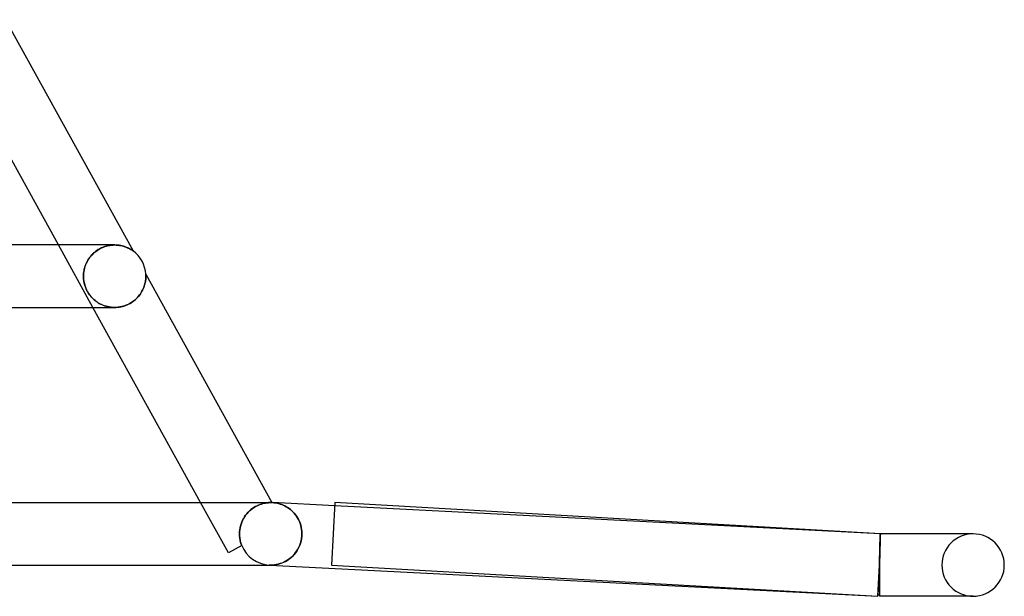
# Model space of a CAD drawing. Header units: millimetres. Extents: x -535 to 535, y -2 to 330.
# Tile 86 of 88: x 472 to 535, y -2 to 35. Entities that reach past the tile are written whole.
import ezdxf

# ---------------------------------------------------------------- set-up
doc = ezdxf.new("R2010")
doc.units = ezdxf.units.MM
doc.layers.add('HIDDEN', color=7, linetype='Continuous')
doc.layers.add('THICK', color=7, linetype='Continuous')

msp = doc.modelspace()

# ---------------------------------------------------------------- linework, layer by layer
at = {"layer": 'HIDDEN'}
for p, q in [((476.605, 16.5), (474.396, 20.5)), ((476.944, 20.201), (476.844, 20.135)), ((476.873, 20.155), (476.969, 20.216)), ((477.047, 20.261), (476.944, 20.201)), ((476.969, 20.216), (477.068, 20.272)), ((477.153, 20.314), (477.047, 20.261)), ((477.068, 20.272), (477.169, 20.321)), ((477.26, 20.36), (477.153, 20.314)), ((477.169, 20.321), (477.273, 20.365)), ((477.368, 20.399), (477.26, 20.36)), ((477.273, 20.365), (477.378, 20.402)), ((477.476, 20.431), (477.368, 20.399)), ((477.378, 20.402), (477.483, 20.433)), ((477.584, 20.457), (477.476, 20.431)), ((477.483, 20.433), (477.588, 20.458)), ((477.69, 20.476), (477.584, 20.457)), ((477.588, 20.458), (477.692, 20.477)), ((477.795, 20.49), (477.69, 20.476)), ((477.692, 20.477), (477.795, 20.49)), ((477.795, 20.49), (477.898, 20.498)), ((477.899, 20.498), (477.795, 20.49)), ((477.898, 20.498), (477.999, 20.5)), ((478, 20.5), (477.899, 20.498)), ((477.997, 20.5), (477.996, 20.5)), ((478.1, 20.497), (478, 20.5)), ((478.198, 20.49), (478.1, 20.497)), ((478.292, 20.478), (478.198, 20.49)), ((478.384, 20.462), (478.292, 20.478)), ((478.472, 20.443), (478.384, 20.462)), ((478.556, 20.421), (478.472, 20.443)), ((478.637, 20.396), (478.556, 20.421)), ((478.712, 20.368), (478.637, 20.396)), ((478.783, 20.34), (478.712, 20.368)), ((478.848, 20.311), (478.783, 20.34)), ((478.907, 20.282), (478.848, 20.311)), ((478.961, 20.254), (478.907, 20.282)), ((479.009, 20.227), (478.961, 20.254)), ((479.051, 20.201), (479.009, 20.227)), ((479.086, 20.179), (479.051, 20.201)), ((476.279, 19.524), (476.334, 19.613)), ((476.346, 19.63), (476.284, 19.533)), ((476.334, 19.613), (476.396, 19.699)), ((476.414, 19.724), (476.346, 19.63)), ((476.396, 19.699), (476.462, 19.783)), ((476.489, 19.815), (476.414, 19.724)), ((476.462, 19.783), (476.534, 19.865)), ((476.569, 19.902), (476.489, 19.815)), ((476.534, 19.865), (476.612, 19.944)), ((476.656, 19.985), (476.569, 19.902)), ((476.612, 19.944), (476.694, 20.019)), ((476.748, 20.063), (476.656, 19.985)), ((476.694, 20.019), (476.781, 20.089)), ((476.844, 20.135), (476.748, 20.063)), ((476.781, 20.089), (476.873, 20.155)), ((479.115, 20.16), (479.086, 20.179)), ((479.138, 20.145), (479.115, 20.16)), ((479.155, 20.133), (479.138, 20.145)), ((479.167, 20.124), (479.155, 20.133)), ((479.175, 20.119), (479.167, 20.124)), ((479.177, 20.117), (479.175, 20.119)), ((476.033, 18.875), (476.053, 18.969)), ((476.066, 19.02), (476.041, 18.915)), ((476.053, 18.969), (476.078, 19.063)), ((476.097, 19.125), (476.066, 19.02)), ((476.078, 19.063), (476.108, 19.157)), ((476.135, 19.229), (476.097, 19.125)), ((476.108, 19.157), (476.143, 19.25)), ((476.178, 19.332), (476.135, 19.229)), ((476.143, 19.25), (476.183, 19.343)), ((476.228, 19.433), (476.178, 19.332)), ((476.183, 19.343), (476.228, 19.434)), ((476.284, 19.533), (476.228, 19.433)), ((476.228, 19.434), (476.279, 19.524)), ((476.001, 18.601), (475.998, 18.5)), ((475.998, 18.5), (476, 18.592)), ((476.004, 18.347), (475.998, 18.5)), ((475.998, 18.5), (476.006, 18.328)), ((476, 18.592), (476.007, 18.686)), ((476.008, 18.704), (476.001, 18.601)), ((476.021, 18.2), (476.004, 18.347)), ((476.006, 18.328), (476.027, 18.163)), ((476.007, 18.686), (476.018, 18.78)), ((476.022, 18.809), (476.008, 18.704)), ((476.018, 18.78), (476.033, 18.875)), ((476.041, 18.915), (476.022, 18.809)), ((479.988, 18.289), (479.994, 18.349)), ((479.994, 18.349), (479.997, 18.405)), ((479.996, 18.634), (479.995, 18.635)), ((479.996, 18.631), (479.996, 18.634)), ((479.996, 18.627), (479.996, 18.631)), ((479.997, 18.619), (479.996, 18.627)), ((479.997, 18.609), (479.997, 18.619)), ((479.998, 18.596), (479.997, 18.609)), ((479.997, 18.405), (479.999, 18.455)), ((479.999, 18.578), (479.998, 18.596)), ((479.999, 18.557), (479.999, 18.578)), ((480, 18.531), (479.999, 18.557)), ((479.999, 18.455), (480, 18.5)), ((480, 18.5), (480, 18.531)), ((476.048, 18.06), (476.021, 18.2)), ((476.027, 18.163), (476.061, 18.007)), ((476.082, 17.929), (476.048, 18.06)), ((476.061, 18.007), (476.103, 17.865)), ((476.122, 17.81), (476.082, 17.929)), ((476.103, 17.865), (476.15, 17.738)), ((476.166, 17.7), (476.122, 17.81)), ((476.15, 17.738), (476.203, 17.621)), ((476.216, 17.595), (476.166, 17.7)), ((479.791, 17.615), (479.829, 17.695)), ((479.829, 17.695), (479.862, 17.775)), ((479.862, 17.775), (479.891, 17.854)), ((479.891, 17.854), (479.916, 17.933)), ((479.916, 17.933), (479.938, 18.01)), ((479.938, 18.01), (479.955, 18.084)), ((479.955, 18.084), (479.969, 18.156)), ((479.969, 18.156), (479.98, 18.224)), ((479.98, 18.224), (479.988, 18.289)), ((476.203, 17.621), (476.263, 17.507)), ((476.271, 17.494), (476.216, 17.595)), ((476.263, 17.507), (476.331, 17.396)), ((476.331, 17.397), (476.271, 17.494)), ((476.395, 17.305), (476.331, 17.397)), ((476.331, 17.396), (476.405, 17.292)), ((476.462, 17.22), (476.395, 17.305)), ((476.405, 17.292), (476.481, 17.199)), ((476.531, 17.142), (476.462, 17.22)), ((476.481, 17.199), (476.554, 17.118)), ((476.6, 17.07), (476.531, 17.142)), ((476.554, 17.118), (476.62, 17.051)), ((476.669, 17.006), (476.6, 17.07)), ((476.62, 17.051), (476.679, 16.997)), ((479.325, 17.005), (479.4, 17.075)), ((479.4, 17.075), (479.47, 17.147)), ((479.47, 17.147), (479.535, 17.222)), ((479.535, 17.222), (479.595, 17.298)), ((479.595, 17.298), (479.651, 17.376)), ((479.651, 17.376), (479.702, 17.455)), ((479.702, 17.455), (479.749, 17.535)), ((479.749, 17.535), (479.791, 17.615)), ((476.738, 16.947), (476.669, 17.006)), ((476.679, 16.997), (476.739, 16.947)), ((476.811, 16.891), (476.738, 16.947)), ((476.739, 16.947), (476.802, 16.897)), ((476.802, 16.897), (476.869, 16.85)), ((476.889, 16.836), (476.811, 16.891)), ((476.869, 16.85), (476.938, 16.804)), ((476.971, 16.784), (476.889, 16.836)), ((476.938, 16.804), (477.011, 16.76)), ((477.057, 16.735), (476.971, 16.784)), ((477.011, 16.76), (477.088, 16.719)), ((477.147, 16.69), (477.057, 16.735)), ((477.088, 16.719), (477.167, 16.681)), ((477.242, 16.648), (477.147, 16.69)), ((477.167, 16.681), (477.251, 16.645)), ((477.341, 16.611), (477.242, 16.648)), ((477.251, 16.645), (477.336, 16.613)), ((477.336, 16.613), (477.424, 16.584)), ((477.443, 16.578), (477.341, 16.611)), ((477.424, 16.584), (477.514, 16.559)), ((477.549, 16.551), (477.443, 16.578)), ((477.514, 16.559), (477.606, 16.539)), ((477.656, 16.529), (477.549, 16.551)), ((477.606, 16.539), (477.7, 16.522)), ((477.766, 16.513), (477.656, 16.529)), ((477.7, 16.522), (477.795, 16.51)), ((477.878, 16.504), (477.766, 16.513)), ((477.795, 16.51), (477.893, 16.503)), ((477.991, 16.5), (477.878, 16.504)), ((477.893, 16.503), (477.992, 16.5)), ((477.992, 16.5), (478.091, 16.502)), ((478.091, 16.502), (478.191, 16.509)), ((478.191, 16.509), (478.291, 16.522)), ((478.291, 16.522), (478.392, 16.54)), ((478.392, 16.54), (478.493, 16.563)), ((478.493, 16.563), (478.594, 16.592)), ((478.594, 16.592), (478.694, 16.626)), ((478.694, 16.626), (478.793, 16.666)), ((478.793, 16.666), (478.889, 16.711)), ((478.889, 16.711), (478.984, 16.761)), ((478.984, 16.761), (479.074, 16.816)), ((479.074, 16.816), (479.162, 16.875)), ((479.162, 16.875), (479.245, 16.938)), ((479.245, 16.938), (479.325, 17.005)), ((485.282, 0.784), (483.507, 4)), ((487.02, 3.745), (487.118, 3.796)), ((487.121, 3.798), (487.023, 3.747)), ((487.118, 3.796), (487.214, 3.84)), ((487.218, 3.842), (487.121, 3.798)), ((487.214, 3.84), (487.309, 3.878)), ((487.312, 3.879), (487.218, 3.842)), ((487.309, 3.878), (487.401, 3.909)), ((487.405, 3.91), (487.312, 3.879)), ((487.401, 3.909), (487.49, 3.934)), ((487.493, 3.935), (487.405, 3.91)), ((487.49, 3.934), (487.574, 3.955)), ((487.578, 3.955), (487.493, 3.935)), ((487.574, 3.955), (487.654, 3.97)), ((487.658, 3.971), (487.578, 3.955)), ((487.654, 3.97), (487.729, 3.982)), ((487.732, 3.982), (487.658, 3.971)), ((487.729, 3.982), (487.798, 3.99)), ((487.801, 3.99), (487.732, 3.982)), ((487.798, 3.99), (487.861, 3.995)), ((487.864, 3.995), (487.801, 3.99)), ((487.974, 4), (487.847, 4)), ((487.861, 3.995), (487.916, 3.998)), ((487.92, 3.998), (487.864, 3.995)), ((487.916, 3.998), (487.965, 4)), ((487.97, 4), (487.92, 3.998)), ((487.965, 4), (488.005, 4)), ((488.011, 4), (487.97, 4)), ((488.005, 4), (488.027, 4)), ((488.027, 4), (488.045, 4)), ((488.045, 4), (488.059, 3.999)), ((488.059, 3.999), (488.069, 3.999)), ((488.069, 3.999), (488.075, 3.999)), ((488.075, 3.999), (488.077, 3.999)), ((488.102, 3.997), (488.204, 3.99)), ((488.204, 3.99), (488.304, 3.977)), ((488.304, 3.977), (488.405, 3.959)), ((488.405, 3.959), (488.504, 3.935)), ((488.504, 3.935), (488.603, 3.907)), ((488.603, 3.907), (488.701, 3.873)), ((488.701, 3.873), (488.798, 3.834)), ((488.798, 3.834), (488.893, 3.789)), ((488.893, 3.789), (488.987, 3.739)), ((527.051, 2), (492.102, 3.792)), ((486.313, 3.081), (486.386, 3.186)), ((486.386, 3.187), (486.314, 3.082)), ((486.465, 3.287), (486.386, 3.187)), ((486.386, 3.186), (486.464, 3.286)), ((486.464, 3.286), (486.548, 3.38)), ((486.55, 3.381), (486.465, 3.287)), ((486.548, 3.38), (486.637, 3.467)), ((486.639, 3.469), (486.55, 3.381)), ((486.637, 3.467), (486.729, 3.548)), ((486.731, 3.549), (486.639, 3.469)), ((486.729, 3.548), (486.825, 3.621)), ((486.827, 3.622), (486.731, 3.549)), ((486.825, 3.621), (486.922, 3.687)), ((486.924, 3.688), (486.827, 3.622)), ((486.922, 3.687), (487.02, 3.745)), ((487.023, 3.747), (486.924, 3.688)), ((488.987, 3.739), (489.079, 3.683)), ((489.079, 3.683), (489.169, 3.622)), ((489.169, 3.622), (489.257, 3.555)), ((489.257, 3.555), (489.342, 3.481)), ((489.342, 3.481), (489.424, 3.402)), ((489.424, 3.402), (489.503, 3.317)), ((489.503, 3.317), (489.578, 3.226)), ((489.578, 3.226), (489.649, 3.128)), ((486.095, 2.622), (486.06, 2.5)), ((486.06, 2.5), (486.095, 2.621)), ((486.139, 2.742), (486.095, 2.622)), ((486.095, 2.621), (486.138, 2.741)), ((486.138, 2.741), (486.189, 2.858)), ((486.19, 2.859), (486.139, 2.742)), ((486.189, 2.858), (486.247, 2.971)), ((486.248, 2.973), (486.19, 2.859)), ((486.247, 2.971), (486.313, 3.081)), ((486.314, 3.082), (486.248, 2.973)), ((489.649, 3.128), (489.715, 3.024)), ((489.715, 3.024), (489.776, 2.914)), ((489.776, 2.914), (489.831, 2.797)), ((489.831, 2.797), (489.879, 2.676)), ((489.879, 2.676), (489.92, 2.549)), ((489.92, 2.549), (489.952, 2.417)), ((485.997, 2), (486, 2.126)), ((486, 2.126), (485.997, 2)), ((485.998, 1.925), (485.997, 2)), ((485.997, 2), (485.998, 1.925)), ((486.002, 1.849), (485.998, 1.925)), ((485.998, 1.925), (486.002, 1.849)), ((486.012, 2.252), (486, 2.126)), ((486, 2.126), (486.012, 2.251)), ((486.032, 2.377), (486.012, 2.252)), ((486.012, 2.251), (486.032, 2.376)), ((486.032, 2.376), (486.06, 2.5)), ((486.06, 2.5), (486.032, 2.377)), ((489.952, 2.417), (489.976, 2.28)), ((489.976, 2.28), (489.991, 2.141)), ((489.996, 2), (489.99, 1.848)), ((489.991, 2.141), (489.996, 2)), ((527.047, 1.89), (527.048, 1.919)), ((527.048, 1.919), (527.049, 1.944)), ((527.049, 1.964), (527.05, 1.98)), ((527.049, 1.944), (527.049, 1.964)), ((527.05, 1.896), (527.049, 1.865)), ((527.05, 1.98), (527.051, 1.991)), ((527.051, 1.947), (527.05, 1.924)), ((527.05, 1.924), (527.05, 1.896)), ((527.051, 2), (527.051, 1.998)), ((527.051, 1.998), (527.051, 2)), ((527.051, 1.998), (527.051, 1.991)), ((527.051, 1.991), (527.051, 1.998)), ((527.051, 1.991), (527.051, 1.981)), ((527.051, 1.981), (527.051, 1.966)), ((527.051, 1.966), (527.051, 1.947)), ((527.052, 1.865), (527.053, 1.896)), ((527.053, 1.896), (527.054, 1.924)), ((527.054, 1.924), (527.055, 1.947)), ((527.055, 1.966), (527.056, 1.981)), ((527.055, 1.947), (527.055, 1.966)), ((527.056, 1.991), (527.057, 1.998)), ((527.056, 1.981), (527.056, 1.991)), ((527.057, 1.998), (527.057, 2)), ((486.01, 1.774), (486.002, 1.849)), ((486.002, 1.849), (486.01, 1.774)), ((486.02, 1.699), (486.01, 1.774)), ((486.01, 1.774), (486.02, 1.699)), ((486.032, 1.624), (486.02, 1.699)), ((486.02, 1.699), (486.032, 1.624)), ((486.048, 1.55), (486.032, 1.624)), ((486.032, 1.624), (486.048, 1.549)), ((486.067, 1.476), (486.048, 1.55)), ((486.048, 1.549), (486.067, 1.475)), ((486.088, 1.402), (486.067, 1.476)), ((486.067, 1.475), (486.088, 1.402)), ((486.113, 1.329), (486.088, 1.402)), ((486.088, 1.402), (486.113, 1.329)), ((486.14, 1.258), (486.113, 1.329)), ((486.113, 1.329), (486.14, 1.258)), ((489.858, 1.268), (489.801, 1.137)), ((489.906, 1.406), (489.858, 1.268)), ((489.945, 1.55), (489.906, 1.406)), ((489.973, 1.697), (489.945, 1.55)), ((489.99, 1.848), (489.973, 1.697)), ((527.029, 1.236), (527.031, 1.31)), ((527.031, 1.31), (527.033, 1.38)), ((527.032, 1.206), (527.034, 1.278)), ((527.033, 1.38), (527.035, 1.448)), ((527.035, 1.278), (527.033, 1.205)), ((527.034, 1.278), (527.036, 1.348)), ((527.035, 1.448), (527.036, 1.512)), ((527.036, 1.348), (527.035, 1.278)), ((527.036, 1.512), (527.038, 1.572)), ((527.038, 1.415), (527.036, 1.348)), ((527.036, 1.348), (527.038, 1.415)), ((527.038, 1.572), (527.039, 1.629)), ((527.04, 1.478), (527.038, 1.415)), ((527.038, 1.415), (527.04, 1.478)), ((527.039, 1.629), (527.041, 1.683)), ((527.041, 1.539), (527.04, 1.478)), ((527.04, 1.478), (527.041, 1.539)), ((527.041, 1.683), (527.042, 1.732)), ((527.043, 1.596), (527.041, 1.539)), ((527.041, 1.539), (527.043, 1.596)), ((527.042, 1.732), (527.044, 1.778)), ((527.044, 1.65), (527.043, 1.596)), ((527.043, 1.596), (527.045, 1.65)), ((527.044, 1.778), (527.045, 1.819)), ((527.045, 1.7), (527.044, 1.65)), ((527.045, 1.819), (527.046, 1.857)), ((527.046, 1.747), (527.045, 1.7)), ((527.045, 1.65), (527.046, 1.701)), ((527.046, 1.857), (527.047, 1.89)), ((527.047, 1.79), (527.046, 1.747)), ((527.046, 1.701), (527.048, 1.747)), ((527.048, 1.83), (527.047, 1.79)), ((527.049, 1.865), (527.048, 1.83)), ((527.048, 1.747), (527.049, 1.791)), ((527.049, 1.791), (527.05, 1.83)), ((527.05, 1.83), (527.052, 1.865)), ((486.14, 1.258), (485.282, 0.784)), ((486.14, 1.258), (486.141, 1.258)), ((486.141, 1.258), (486.142, 1.259)), ((486.141, 1.258), (486.141, 1.258)), ((486.142, 1.259), (486.142, 1.259)), ((486.142, 1.259), (486.142, 1.259)), ((486.142, 1.259), (486.142, 1.259)), ((489.504, 0.684), (489.416, 0.59)), ((489.587, 0.786), (489.504, 0.684)), ((489.665, 0.896), (489.587, 0.786)), ((489.736, 1.013), (489.665, 0.896)), ((489.801, 1.137), (489.736, 1.013)), ((527.013, 0.564), (527.015, 0.654)), ((527.014, 0.548), (527.016, 0.636)), ((527.015, 0.654), (527.017, 0.743)), ((527.017, 0.636), (527.015, 0.548)), ((527.016, 0.636), (527.019, 0.723)), ((527.017, 0.743), (527.019, 0.831)), ((527.02, 0.723), (527.017, 0.636)), ((527.019, 0.831), (527.021, 0.917)), ((527.019, 0.723), (527.021, 0.808)), ((527.022, 0.808), (527.02, 0.723)), ((527.021, 0.917), (527.023, 1)), ((527.021, 0.808), (527.023, 0.892)), ((527.024, 0.892), (527.022, 0.808)), ((527.023, 1), (527.025, 1.082)), ((527.023, 0.892), (527.025, 0.974)), ((527.027, 0.974), (527.024, 0.892)), ((527.025, 1.082), (527.027, 1.16)), ((527.025, 0.974), (527.028, 1.053)), ((527.027, 1.16), (527.029, 1.236)), ((527.029, 1.053), (527.027, 0.974)), ((527.028, 1.053), (527.03, 1.131)), ((527.031, 1.13), (527.029, 1.053)), ((527.03, 1.131), (527.032, 1.206)), ((527.033, 1.205), (527.031, 1.13)), ((487.914, 0.002), (487.898, 0.003)), ((487.898, 0.003), (487.947, 0)), ((487.898, 0.003), (487.914, 0.002)), ((487.931, 0.001), (487.914, 0.002)), ((487.914, 0.002), (487.931, 0.001)), ((487.948, 0.001), (487.931, 0.001)), ((487.931, 0.001), (487.948, 0.001)), ((487.964, 0), (487.948, 0.001)), ((487.948, 0.001), (487.964, 0)), ((487.981, 0), (487.964, 0)), ((487.964, 0), (487.981, 0)), ((487.998, 0), (487.981, 0)), ((487.981, 0), (487.998, 0)), ((488.118, 0.003), (487.998, 0)), ((488.238, 0.014), (488.118, 0.003)), ((488.357, 0.032), (488.238, 0.014)), ((488.476, 0.058), (488.357, 0.032)), ((488.592, 0.09), (488.476, 0.058)), ((488.706, 0.129), (488.592, 0.09)), ((488.817, 0.175), (488.706, 0.129)), ((488.926, 0.228), (488.817, 0.175)), ((489.031, 0.287), (488.926, 0.228)), ((489.132, 0.352), (489.031, 0.287)), ((489.23, 0.424), (489.132, 0.352)), ((489.325, 0.503), (489.23, 0.424)), ((489.416, 0.59), (489.325, 0.503)), ((527, 0), (527.002, 0.095)), ((527.003, 0.093), (527, 0)), ((527, 0), (527.002, 0.093)), ((527.002, 0.095), (527.004, 0.191)), ((527.002, 0.093), (527.005, 0.185)), ((527.005, 0.185), (527.003, 0.093)), ((527.004, 0.191), (527.007, 0.285)), ((527.008, 0.277), (527.005, 0.185)), ((527.005, 0.185), (527.007, 0.277)), ((527.007, 0.285), (527.009, 0.379)), ((527.007, 0.277), (527.009, 0.368)), ((527.01, 0.368), (527.008, 0.277)), ((527.009, 0.379), (527.011, 0.472)), ((527.009, 0.368), (527.012, 0.458)), ((527.013, 0.458), (527.01, 0.368)), ((527.011, 0.472), (527.013, 0.564)), ((527.012, 0.458), (527.014, 0.548)), ((527.015, 0.548), (527.013, 0.458)), ((527, 0), (526.903, -1.897)), ((527, 0), (527, 0)), ((527, 0), (527, 0)), ((527, 0), (527, 0)), ((527, 0), (527, 0)), ((532.885, -2), (533, -2))]:
    msp.add_line(p, q, dxfattribs=at)
for centre, start, end in [((533, 0), 89.99998, 180.00002), ((488, 2), 201.74871, 267.0647), ((533, 0), 180.00002, 270.00002)]:
    msp.add_arc(centre, 2, start, end, dxfattribs=at)
at = {"layer": 'THICK'}
for p, q in [((470.999, 34.929), (479.177, 20.117)), ((474.396, 20.5), (467.495, 33)), ((477.997, 20.5), (339.212, 20.5)), ((477.999, 20.5), (478.101, 20.497)), ((478.101, 20.497), (478.202, 20.489)), ((478.202, 20.489), (478.299, 20.477)), ((478.299, 20.477), (478.394, 20.46)), ((478.394, 20.46), (478.485, 20.44)), ((478.485, 20.44), (478.572, 20.416)), ((478.572, 20.416), (478.653, 20.39)), ((478.653, 20.39), (478.729, 20.362)), ((478.729, 20.362), (478.8, 20.332)), ((478.8, 20.332), (478.866, 20.303)), ((478.866, 20.303), (478.925, 20.273)), ((478.925, 20.273), (478.978, 20.244)), ((478.978, 20.244), (479.025, 20.217)), ((479.025, 20.217), (479.069, 20.19)), ((479.069, 20.19), (479.11, 20.163)), ((479.11, 20.163), (479.145, 20.139)), ((479.145, 20.139), (479.169, 20.123)), ((479.169, 20.123), (479.177, 20.117)), ((479.994, 18.351), (479.988, 18.292)), ((479.997, 18.406), (479.994, 18.351)), ((479.995, 18.635), (488.077, 3.999)), ((479.995, 18.635), (479.996, 18.633)), ((479.996, 18.633), (479.996, 18.629)), ((479.996, 18.629), (479.996, 18.621)), ((479.996, 18.621), (479.997, 18.611)), ((479.997, 18.611), (479.998, 18.598)), ((479.999, 18.456), (479.997, 18.406)), ((479.998, 18.598), (479.998, 18.583)), ((479.998, 18.583), (479.999, 18.565)), ((479.999, 18.565), (479.999, 18.545)), ((479.999, 18.545), (480, 18.523)), ((480, 18.5), (479.999, 18.456)), ((480, 18.523), (480, 18.5)), ((479.83, 17.698), (479.791, 17.615)), ((479.864, 17.78), (479.83, 17.698)), ((479.893, 17.861), (479.864, 17.78)), ((479.918, 17.94), (479.893, 17.861)), ((479.939, 18.016), (479.918, 17.94)), ((479.956, 18.09), (479.939, 18.016)), ((479.97, 18.161), (479.956, 18.09)), ((479.981, 18.228), (479.97, 18.161)), ((479.988, 18.292), (479.981, 18.228)), ((479.368, 17.044), (479.284, 16.97)), ((479.445, 17.121), (479.368, 17.044)), ((479.517, 17.2), (479.445, 17.121)), ((479.583, 17.281), (479.517, 17.2)), ((479.643, 17.364), (479.583, 17.281)), ((479.698, 17.448), (479.643, 17.364)), ((479.747, 17.532), (479.698, 17.448)), ((479.791, 17.615), (479.747, 17.532)), ((340.773, 16.5), (477.996, 16.5)), ((483.507, 4), (476.605, 16.5)), ((478.106, 16.503), (477.991, 16.5)), ((478.221, 16.513), (478.106, 16.503)), ((478.337, 16.529), (478.221, 16.513)), ((478.452, 16.553), (478.337, 16.529)), ((478.567, 16.583), (478.452, 16.553)), ((478.68, 16.621), (478.567, 16.583)), ((478.79, 16.665), (478.68, 16.621)), ((478.898, 16.715), (478.79, 16.665)), ((479.002, 16.771), (478.898, 16.715)), ((479.101, 16.833), (479.002, 16.771)), ((479.195, 16.899), (479.101, 16.833)), ((479.284, 16.97), (479.195, 16.899)), ((466.962, 4), (478.584, 4)), ((478.584, 4), (485.622, 4)), ((485.622, 4), (488.011, 4)), ((487.987, 4), (487.98, 4)), ((487.993, 4), (487.987, 4)), ((487.998, 4), (487.993, 4)), ((488.001, 4), (487.998, 4)), ((488.004, 4), (488.001, 4)), ((488.005, 4), (488.004, 4)), ((488.03, 4), (488.011, 4)), ((488.047, 3.999), (488.03, 4)), ((488.06, 3.999), (488.047, 3.999)), ((488.069, 3.999), (488.06, 3.999)), ((488.075, 3.999), (488.069, 3.999)), ((488.077, 3.999), (488.075, 3.999)), ((488.204, 3.99), (488.102, 3.997)), ((492.102, 3.792), (488.102, 3.997)), ((488.304, 3.977), (488.204, 3.99)), ((488.405, 3.959), (488.304, 3.977)), ((488.504, 3.935), (488.405, 3.959)), ((488.603, 3.907), (488.504, 3.935)), ((488.701, 3.873), (488.603, 3.907)), ((488.798, 3.834), (488.701, 3.873)), ((488.893, 3.789), (488.798, 3.834)), ((488.987, 3.739), (488.893, 3.789)), ((492.114, 3.997), (491.886, 0.003)), ((527.057, 2), (492.114, 3.997)), ((489.079, 3.683), (488.987, 3.739)), ((489.169, 3.622), (489.079, 3.683)), ((489.257, 3.555), (489.169, 3.622)), ((489.342, 3.481), (489.257, 3.555)), ((489.424, 3.402), (489.342, 3.481)), ((489.503, 3.317), (489.424, 3.402)), ((489.578, 3.226), (489.503, 3.317)), ((489.649, 3.128), (489.578, 3.226)), ((489.715, 3.024), (489.649, 3.128)), ((489.776, 2.914), (489.715, 3.024)), ((489.831, 2.797), (489.776, 2.914)), ((489.879, 2.676), (489.831, 2.797)), ((489.92, 2.549), (489.879, 2.676)), ((489.952, 2.417), (489.92, 2.549)), ((489.976, 2.28), (489.952, 2.417)), ((489.991, 2.141), (489.976, 2.28)), ((489.99, 1.85), (489.996, 2)), ((489.996, 2), (489.991, 2.141)), ((527.056, 1.919), (527.055, 1.89)), ((527.057, 1.944), (527.056, 1.919)), ((527.057, 2), (527.057, 1.998)), ((533, 2), (527.057, 2)), ((527.057, 1.998), (527.057, 1.991)), ((527.057, 1.991), (527.057, 1.98)), ((527.057, 1.98), (527.057, 1.964)), ((527.057, 1.964), (527.057, 1.944)), ((533, 2), (532.885, 2)), ((489.804, 1.144), (489.86, 1.274)), ((489.86, 1.274), (489.908, 1.411)), ((489.908, 1.411), (489.946, 1.554)), ((489.946, 1.554), (489.973, 1.7)), ((489.973, 1.7), (489.99, 1.85)), ((527.039, 1.31), (527.037, 1.236)), ((527.042, 1.38), (527.039, 1.31)), ((527.043, 1.447), (527.042, 1.38)), ((527.045, 1.512), (527.043, 1.447)), ((527.047, 1.572), (527.045, 1.512)), ((527.049, 1.629), (527.047, 1.572)), ((527.05, 1.683), (527.049, 1.629)), ((527.051, 1.732), (527.05, 1.683)), ((527.053, 1.778), (527.051, 1.732)), ((527.054, 1.819), (527.053, 1.778)), ((527.055, 1.857), (527.054, 1.819)), ((527.055, 1.89), (527.055, 1.857)), ((489.425, 0.599), (489.511, 0.693)), ((489.511, 0.693), (489.593, 0.795)), ((489.593, 0.795), (489.67, 0.904)), ((489.67, 0.904), (489.74, 1.02)), ((489.74, 1.02), (489.804, 1.144)), ((527.02, 0.654), (527.017, 0.564)), ((527.023, 0.743), (527.02, 0.654)), ((527.025, 0.831), (527.023, 0.743)), ((527.028, 0.917), (527.025, 0.831)), ((527.03, 1), (527.028, 0.917)), ((527.033, 1.082), (527.03, 1)), ((527.035, 1.16), (527.033, 1.082)), ((527.037, 1.236), (527.035, 1.16)), ((466.824, 0), (478.553, 0)), ((478.553, 0), (485.643, 0)), ((485.643, 0), (488.023, 0)), ((487.947, 0), (526.898, -1.997)), ((488.023, 0), (488.142, 0.005)), ((488.142, 0.005), (488.261, 0.017)), ((488.261, 0.017), (488.379, 0.036)), ((488.379, 0.036), (488.497, 0.063)), ((488.497, 0.063), (488.611, 0.096)), ((488.611, 0.096), (488.724, 0.136)), ((488.724, 0.136), (488.834, 0.182)), ((488.834, 0.182), (488.941, 0.236)), ((488.941, 0.236), (489.044, 0.295)), ((489.044, 0.295), (489.144, 0.361)), ((489.144, 0.361), (489.241, 0.433)), ((489.241, 0.433), (489.335, 0.512)), ((489.335, 0.512), (489.425, 0.599)), ((491.886, 0.003), (526.886, -1.997)), ((526.886, -1.997), (527, 0)), ((527.003, 0.095), (527, 0)), ((527.006, 0.191), (527.003, 0.095)), ((527.009, 0.285), (527.006, 0.191)), ((527.012, 0.379), (527.009, 0.285)), ((527.014, 0.472), (527.012, 0.379)), ((527.017, 0.564), (527.014, 0.472)), ((527, 0), (527, -2)), ((526.898, -1.997), (526.903, -1.897)), ((533, -2), (527, -2))]:
    msp.add_line(p, q, dxfattribs=at)
for centre, radius, start, end in [((478, 18.5), 2, 3.86529, 53.94501), ((488, 2), 2, 87.06466, 87.79805), ((533, 0), 2, 0, 89.99998), ((533, 0), 2, 270.00002, 0), ((527, 0), 1.9, 266.7294, 270.00002)]:
    msp.add_arc(centre, radius, start, end, dxfattribs=at)

doc.saveas('drawing.dxf')
